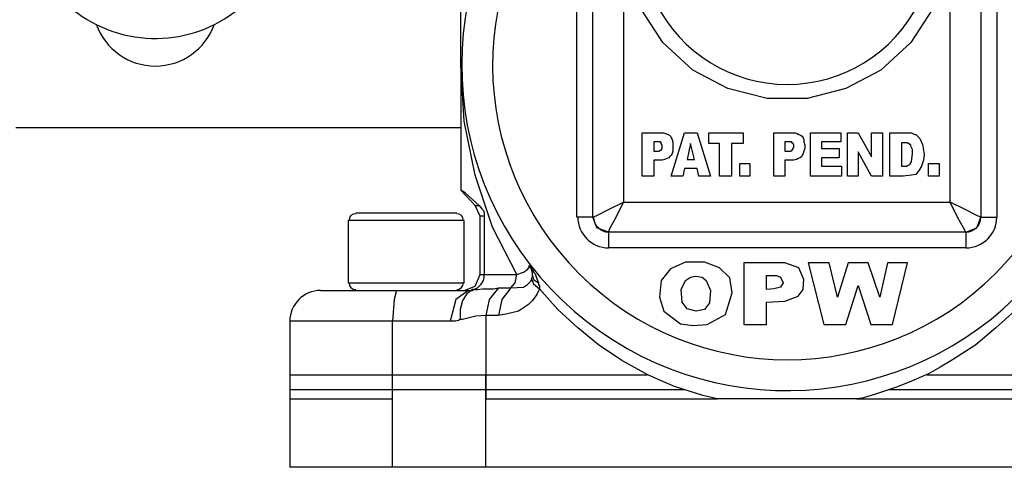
# Model space of a CAD drawing. Extents: x 1152 to 2559, y 156 to 782.
# Tile 63 of 111: x 2063.21 to 2067.17, y 509.71 to 511.51. Entities that reach past the tile are written whole.
import ezdxf

# ---------------------------------------------------------------- set-up
doc = ezdxf.new("R2010")
doc.units = 0
doc.header["$MEASUREMENT"] = 0
doc.layers.add('DISPENSER-SUMP', color=1, linetype='CONTINUOUS')

msp = doc.modelspace()

# ---------------------------------------------------------------- linework, layer by layer
at = {"layer": 'DISPENSER-SUMP', "color": 1, "linetype": 'Continuous'}
for p, q in [((2065.51654, 510.71848), (2065.51654, 512.25465)), ((2067.07959, 512.25465), (2067.07959, 510.71848)), ((2065.45267, 510.71848), (2065.45267, 512.16725)), ((2067.14346, 512.16725), (2067.14346, 510.71848)), ((2065.64091, 511.84792), (2065.64091, 510.77899)), ((2066.95522, 510.77899), (2066.95522, 511.84792)), ((2064.98544, 511.42774), (2064.98544, 511.54539)), ((2065.7989, 511.42102), (2065.7115, 511.55547)), ((2066.88463, 511.55547), (2066.79724, 511.42102)), ((2064.98544, 511.35379), (2064.98544, 511.42774)), ((2065.91991, 511.31009), (2065.7989, 511.42102)), ((2066.79724, 511.42102), (2066.67623, 511.31009)), ((2064.98544, 511.33026), (2064.98544, 511.35379)), ((2064.98544, 511.33026), (2064.98544, 510.82605)), ((2064.99888, 511.10504), (2064.98544, 511.33026)), ((2066.06109, 511.23614), (2065.91991, 511.31009)), ((2066.67623, 511.31009), (2066.53505, 511.23614)), ((2066.21907, 511.1958), (2066.06109, 511.23614)), ((2066.53505, 511.23614), (2066.38042, 511.1958)), ((2066.38042, 511.1958), (2066.21907, 511.1958)), ((2065.04258, 510.88655), (2064.99888, 511.10504)), ((2064.98544, 511.07815), (2063.19381, 511.07815)), ((2065.71486, 510.88319), (2065.71486, 511.05799)), ((2065.71486, 511.05799), (2065.7552, 511.05799)), ((2065.7552, 511.05799), (2065.79554, 511.05799)), ((2065.76192, 511.02101), (2065.76192, 510.98403)), ((2065.77201, 511.02101), (2065.76192, 511.02101)), ((2065.78209, 511.02101), (2065.77201, 511.02101)), ((2065.78881, 511.02101), (2065.78209, 511.02101)), ((2065.79218, 511.01765), (2065.78881, 511.02101)), ((2065.79554, 511.05799), (2065.80226, 511.05799)), ((2065.80226, 511.05799), (2065.80898, 511.05462)), ((2065.80898, 511.05462), (2065.81907, 511.05126)), ((2065.81907, 511.05126), (2065.82579, 511.0479)), ((2065.82579, 511.0479), (2065.82915, 511.04454)), ((2065.82915, 511.04454), (2065.83251, 511.03782)), ((2065.83251, 510.88319), (2065.8863, 511.05799)), ((2065.83251, 511.03782), (2065.83587, 511.03109)), ((2065.83587, 511.03109), (2065.83924, 511.02101)), ((2065.83924, 511.02101), (2065.83924, 511.00756)), ((2065.8863, 511.05799), (2065.93672, 511.05799)), ((2065.93672, 511.05799), (2065.9905, 510.88319)), ((2065.98378, 511.01429), (2065.98378, 511.05799)), ((2065.98378, 511.05799), (2066.12159, 511.05799)), ((2066.12159, 511.05799), (2066.12159, 511.01429)), ((2066.24597, 510.88319), (2066.24597, 511.05799)), ((2066.24597, 511.05799), (2066.2863, 511.05799)), ((2066.2863, 511.05799), (2066.32664, 511.05799)), ((2066.30311, 511.02101), (2066.28966, 511.02101)), ((2066.28966, 511.02101), (2066.28966, 510.98403)), ((2066.31319, 511.02101), (2066.30311, 511.02101)), ((2066.31656, 511.02101), (2066.31319, 511.02101)), ((2066.31992, 511.01765), (2066.31656, 511.02101)), ((2066.32664, 511.05799), (2066.33336, 511.05799)), ((2066.33336, 511.05799), (2066.34008, 511.05462)), ((2066.34008, 511.05462), (2066.34681, 511.05126)), ((2066.34681, 511.05126), (2066.35353, 511.0479)), ((2066.35353, 511.0479), (2066.36025, 511.04454)), ((2066.36025, 511.04454), (2066.36361, 511.03782)), ((2066.36361, 511.03782), (2066.36698, 511.03109)), ((2066.36698, 511.03109), (2066.36698, 511.02101)), ((2066.36698, 511.02101), (2066.37034, 511.00756)), ((2066.39387, 510.88319), (2066.39387, 511.05799)), ((2066.39387, 511.05799), (2066.51488, 511.05799)), ((2066.43757, 511.02101), (2066.43757, 510.99412)), ((2066.51488, 511.02101), (2066.43757, 511.02101)), ((2066.51488, 511.05799), (2066.51488, 511.02101)), ((2066.54177, 510.88319), (2066.54177, 511.05799)), ((2066.54177, 511.05799), (2066.58547, 511.05799)), ((2066.58547, 511.05799), (2066.63925, 510.9605)), ((2066.63925, 511.05799), (2066.68295, 511.05799)), ((2066.63925, 510.9605), (2066.63925, 511.05799)), ((2066.68295, 511.05799), (2066.68295, 510.88319)), ((2066.7132, 510.88319), (2066.7132, 511.05799)), ((2066.7132, 511.05799), (2066.74009, 511.05799)), ((2066.74009, 511.05799), (2066.76698, 511.05799)), ((2066.76698, 511.05799), (2066.8006, 511.05799)), ((2066.8006, 511.05799), (2066.81404, 511.05126)), ((2066.81404, 511.05126), (2066.8174, 511.05126)), ((2066.8174, 511.05126), (2066.82077, 511.0479)), ((2066.82077, 511.0479), (2066.82413, 511.04454)), ((2066.82413, 511.04454), (2066.83085, 511.03782)), ((2066.83085, 511.03782), (2066.83421, 511.03446)), ((2066.83421, 511.03446), (2066.8443, 511.01093)), ((2065.76192, 510.98403), (2065.77201, 510.98403)), ((2065.77201, 510.98403), (2065.77873, 510.98403)), ((2065.77873, 510.98403), (2065.78209, 510.98403)), ((2065.78209, 510.98403), (2065.78881, 510.9874)), ((2065.78881, 510.9874), (2065.79218, 510.9874)), ((2065.79218, 511.01429), (2065.79218, 511.01765)), ((2065.79554, 511.00756), (2065.79218, 511.01429)), ((2065.79218, 510.9874), (2065.79554, 510.99412)), ((2065.79554, 511.00084), (2065.79554, 511.00756)), ((2065.79554, 510.99412), (2065.79554, 511.00084)), ((2065.83924, 510.98403), (2065.83587, 510.97395)), ((2065.83924, 511.00756), (2065.83924, 510.99412)), ((2065.83924, 510.99412), (2065.83924, 510.98403)), ((2065.90982, 511.01429), (2065.89638, 510.95042)), ((2065.92663, 510.95042), (2065.90982, 511.01429)), ((2066.02747, 511.01429), (2065.98378, 511.01429)), ((2066.02747, 510.88319), (2066.02747, 511.01429)), ((2066.12159, 511.01429), (2066.07453, 511.01429)), ((2066.07453, 511.01429), (2066.07453, 510.88319)), ((2066.28966, 510.98403), (2066.30311, 510.98403)), ((2066.30311, 510.98403), (2066.30983, 510.98403)), ((2066.30983, 510.98403), (2066.31319, 510.98403)), ((2066.31319, 510.98403), (2066.31992, 510.9874)), ((2066.32328, 511.01429), (2066.31992, 511.01765)), ((2066.31992, 510.9874), (2066.32328, 510.99412)), ((2066.32664, 511.00756), (2066.32328, 511.01429)), ((2066.32328, 510.99412), (2066.32664, 511.00084)), ((2066.32664, 511.00084), (2066.32664, 511.00756)), ((2066.36698, 510.98403), (2066.36361, 510.97395)), ((2066.37034, 510.99412), (2066.36698, 510.98403)), ((2066.37034, 511.00756), (2066.37034, 510.99412)), ((2066.43757, 510.99412), (2066.50816, 510.99412)), ((2066.50816, 510.99412), (2066.50816, 510.95714)), ((2066.77034, 511.01765), (2066.76026, 511.01765)), ((2066.76026, 511.01765), (2066.76026, 510.92353)), ((2066.77707, 511.01765), (2066.77034, 511.01765)), ((2066.78379, 511.01765), (2066.77707, 511.01765)), ((2066.78715, 511.01429), (2066.78379, 511.01765)), ((2066.79051, 511.01429), (2066.78715, 511.01429)), ((2066.79387, 511.01093), (2066.79051, 511.01429)), ((2066.79724, 511.00756), (2066.79387, 511.01093)), ((2066.79724, 511.0042), (2066.79724, 511.00756)), ((2066.80396, 510.99076), (2066.79724, 511.0042)), ((2066.80396, 510.97395), (2066.80396, 510.99076)), ((2066.8443, 511.01093), (2066.85102, 510.97059)), ((2065.77873, 510.94706), (2065.76192, 510.94706)), ((2065.76192, 510.94706), (2065.76192, 510.88319)), ((2065.79554, 510.94706), (2065.77873, 510.94706)), ((2065.80562, 510.95042), (2065.79554, 510.94706)), ((2065.81571, 510.95378), (2065.80562, 510.95042)), ((2065.82243, 510.95714), (2065.81571, 510.95378)), ((2065.82579, 510.9605), (2065.82243, 510.95714)), ((2065.83251, 510.96723), (2065.82579, 510.9605)), ((2065.83587, 510.97395), (2065.83251, 510.96723)), ((2065.89638, 510.95042), (2065.92663, 510.95042)), ((2066.28966, 510.94706), (2066.28966, 510.88319)), ((2066.30983, 510.94706), (2066.28966, 510.94706)), ((2066.32664, 510.94706), (2066.30983, 510.94706)), ((2066.33672, 510.95042), (2066.32664, 510.94706)), ((2066.34345, 510.95378), (2066.33672, 510.95042)), ((2066.35017, 510.95714), (2066.34345, 510.95378)), ((2066.35689, 510.9605), (2066.35017, 510.95714)), ((2066.36025, 510.96723), (2066.35689, 510.9605)), ((2066.36361, 510.97395), (2066.36025, 510.96723)), ((2066.43757, 510.95714), (2066.43757, 510.92353)), ((2066.50816, 510.95714), (2066.43757, 510.95714)), ((2066.63925, 510.88319), (2066.58547, 510.98067)), ((2066.58547, 510.98067), (2066.58547, 510.88319)), ((2066.8006, 510.94034), (2066.80396, 510.97395)), ((2066.84766, 510.94706), (2066.84093, 510.92353)), ((2066.85102, 510.97059), (2066.84766, 510.94706)), ((2065.8863, 510.91344), (2065.87957, 510.88319)), ((2065.93672, 510.91344), (2065.8863, 510.91344)), ((2065.94344, 510.88319), (2065.93672, 510.91344)), ((2066.10815, 510.88319), (2066.10815, 510.93361)), ((2066.10815, 510.93361), (2066.14848, 510.93361)), ((2066.14848, 510.93361), (2066.14848, 510.88319)), ((2066.43757, 510.92353), (2066.51824, 510.92353)), ((2066.51824, 510.92353), (2066.51824, 510.88319)), ((2066.76026, 510.92353), (2066.78043, 510.92353)), ((2066.78043, 510.92353), (2066.78715, 510.92689)), ((2066.78715, 510.92689), (2066.79387, 510.93025)), ((2066.79387, 510.93025), (2066.79724, 510.93697)), ((2066.79724, 510.93697), (2066.8006, 510.94034)), ((2066.83085, 510.90672), (2066.8174, 510.88991)), ((2066.84093, 510.92353), (2066.83085, 510.90672)), ((2066.86783, 510.88319), (2066.86783, 510.93361)), ((2066.86783, 510.93361), (2066.91152, 510.93361)), ((2066.91152, 510.93361), (2066.91152, 510.88319)), ((2065.11317, 510.67815), (2065.04258, 510.88655)), ((2065.76192, 510.88319), (2065.71486, 510.88319)), ((2065.87957, 510.88319), (2065.83251, 510.88319)), ((2065.9905, 510.88319), (2065.94344, 510.88319)), ((2066.07453, 510.88319), (2066.02747, 510.88319)), ((2066.14848, 510.88319), (2066.10815, 510.88319)), ((2066.28966, 510.88319), (2066.24597, 510.88319)), ((2066.51824, 510.88319), (2066.39387, 510.88319)), ((2066.58547, 510.88319), (2066.54177, 510.88319)), ((2066.68295, 510.88319), (2066.63925, 510.88319)), ((2066.73001, 510.88319), (2066.7132, 510.88319)), ((2066.76698, 510.88319), (2066.73001, 510.88319)), ((2066.8006, 510.88655), (2066.76698, 510.88319)), ((2066.8174, 510.88991), (2066.8006, 510.88655)), ((2066.91152, 510.88319), (2066.86783, 510.88319)), ((2065.00225, 510.81596), (2064.98544, 510.82605)), ((2064.98544, 510.82605), (2065.04258, 510.76554)), ((2065.05939, 510.76554), (2065.00225, 510.81596)), ((2065.04258, 510.76554), (2065.05939, 510.76554)), ((2065.06275, 510.72184), (2065.04258, 510.76554)), ((2065.05939, 510.76554), (2065.06947, 510.7521)), ((2065.06947, 510.7521), (2065.0762, 510.74537)), ((2065.0762, 510.74537), (2065.07956, 510.73529)), ((2065.53335, 510.72521), (2065.58041, 510.74874)), ((2065.58041, 510.74874), (2065.64091, 510.77899)), ((2065.61066, 510.71848), (2065.64091, 510.77899)), ((2065.64091, 510.77899), (2066.95522, 510.77899)), ((2066.98547, 510.71848), (2066.95522, 510.77899)), ((2067.01573, 510.74874), (2066.95522, 510.77899)), ((2067.06279, 510.72521), (2067.01573, 510.74874)), ((2064.55518, 510.70504), (2064.53165, 510.70504)), ((2064.53165, 510.70504), (2064.53165, 510.45293)), ((2064.61904, 510.70504), (2064.55518, 510.70504)), ((2064.5619, 510.73529), (2064.58879, 510.73529)), ((2064.58879, 510.73529), (2064.66274, 510.73529)), ((2064.71316, 510.70504), (2064.61904, 510.70504)), ((2064.66274, 510.73529), (2064.76695, 510.73529)), ((2064.81737, 510.70504), (2064.71316, 510.70504)), ((2064.76695, 510.73529), (2064.86779, 510.73529)), ((2064.91149, 510.70504), (2064.81737, 510.70504)), ((2064.86779, 510.73529), (2064.94174, 510.73529)), ((2064.97535, 510.70504), (2064.91149, 510.70504)), ((2064.94174, 510.73529), (2064.96863, 510.73529)), ((2064.99888, 510.70504), (2064.97535, 510.70504)), ((2064.99888, 510.45293), (2064.99888, 510.70504)), ((2065.06275, 510.48655), (2065.06275, 510.72184)), ((2065.07956, 510.72184), (2065.06275, 510.72184)), ((2065.07956, 510.73529), (2065.07956, 510.72521)), ((2065.07956, 510.72521), (2065.07956, 510.72184)), ((2065.07956, 510.72184), (2065.07956, 510.48655)), ((2065.49637, 510.71848), (2065.45267, 510.71848)), ((2065.51654, 510.71848), (2065.49637, 510.71848)), ((2065.51654, 510.71848), (2065.53335, 510.72521)), ((2065.53335, 510.67478), (2065.51654, 510.71848)), ((2065.58713, 510.67478), (2065.61066, 510.71848)), ((2067.009, 510.67478), (2066.98547, 510.71848)), ((2067.07959, 510.71848), (2067.06279, 510.72521)), ((2067.06279, 510.67478), (2067.07959, 510.71848)), ((2067.07959, 510.71848), (2067.09976, 510.71848)), ((2067.09976, 510.71848), (2067.14346, 510.71848)), ((2065.21065, 510.48655), (2065.11317, 510.67815)), ((2065.58041, 510.65798), (2065.53335, 510.67478)), ((2065.58041, 510.65798), (2065.58713, 510.67478)), ((2067.01909, 510.65798), (2067.009, 510.67478)), ((2067.01909, 510.65798), (2067.06279, 510.67478)), ((2067.01909, 510.65798), (2065.58041, 510.65798)), ((2065.58041, 510.65798), (2065.58041, 510.63781)), ((2065.58041, 510.63781), (2065.58041, 510.59411)), ((2067.01909, 510.65798), (2067.01909, 510.63781)), ((2067.01909, 510.63781), (2067.01909, 510.59411)), ((2067.01909, 510.59411), (2065.58041, 510.59411)), ((2065.23754, 510.49663), (2065.25435, 510.50671)), ((2065.25435, 510.50671), (2065.26107, 510.5168)), ((2065.26107, 510.5168), (2065.26107, 510.52352)), ((2065.2678, 510.51344), (2065.26107, 510.52352)), ((2065.26107, 510.52352), (2065.2678, 510.51344)), ((2065.2678, 510.51344), (2065.27452, 510.50671)), ((2065.27116, 510.50335), (2065.2678, 510.51344)), ((2065.27452, 510.50671), (2065.27788, 510.49663)), ((2065.82915, 510.51008), (2065.79218, 510.46302)), ((2065.88966, 510.53697), (2065.82915, 510.51008)), ((2065.96697, 510.53697), (2065.88966, 510.53697)), ((2066.02747, 510.51344), (2065.96697, 510.53697)), ((2066.06781, 510.4731), (2066.02747, 510.51344)), ((2066.20899, 510.53361), (2066.12495, 510.53361)), ((2066.12495, 510.53361), (2066.12495, 510.28486)), ((2066.28966, 510.53361), (2066.20899, 510.53361)), ((2066.34681, 510.51344), (2066.28966, 510.53361)), ((2066.36698, 510.46638), (2066.34681, 510.51344)), ((2066.38378, 510.53361), (2066.44765, 510.28486)), ((2066.46782, 510.53361), (2066.38378, 510.53361)), ((2066.50143, 510.39579), (2066.46782, 510.53361)), ((2066.54513, 510.53361), (2066.50143, 510.39579)), ((2066.6258, 510.53361), (2066.54513, 510.53361)), ((2066.67286, 510.39579), (2066.6258, 510.53361)), ((2066.70312, 510.53361), (2066.67286, 510.39579)), ((2066.78379, 510.53361), (2066.70312, 510.53361)), ((2066.72329, 510.28486), (2066.78379, 510.53361)), ((2065.04258, 510.43949), (2065.06275, 510.48655)), ((2065.06275, 510.48655), (2065.07956, 510.48655)), ((2065.0762, 510.46302), (2065.07956, 510.4731)), ((2065.07956, 510.48655), (2065.14006, 510.48655)), ((2065.07956, 510.4731), (2065.07956, 510.48655)), ((2065.14006, 510.48655), (2065.21065, 510.48655)), ((2065.20393, 510.45293), (2065.21065, 510.48655)), ((2065.21065, 510.48655), (2065.23754, 510.49663)), ((2065.2678, 510.45965), (2065.27116, 510.46638)), ((2065.27452, 510.49327), (2065.27116, 510.50335)), ((2065.27116, 510.4731), (2065.27452, 510.47646)), ((2065.27116, 510.46974), (2065.27116, 510.4731)), ((2065.27116, 510.46638), (2065.27116, 510.46974)), ((2065.27116, 510.46638), (2065.27788, 510.44957)), ((2065.27452, 510.48318), (2065.27452, 510.49327)), ((2065.27452, 510.48318), (2065.27788, 510.46638)), ((2065.27452, 510.47646), (2065.27452, 510.48318)), ((2065.27788, 510.49663), (2065.2846, 510.48991)), ((2065.27788, 510.46638), (2065.29805, 510.45293)), ((2065.2846, 510.48991), (2065.29133, 510.46974)), ((2065.29133, 510.46974), (2065.29805, 510.45293)), ((2065.88966, 510.46302), (2065.90982, 510.47646)), ((2065.90982, 510.47646), (2065.92999, 510.47982)), ((2065.92999, 510.47982), (2065.95688, 510.47646)), ((2065.95688, 510.47646), (2065.97369, 510.46302)), ((2066.0779, 510.4126), (2066.06781, 510.4731)), ((2066.21571, 510.42604), (2066.21571, 510.48318)), ((2066.21571, 510.48318), (2066.25605, 510.48318)), ((2066.25605, 510.48318), (2066.27286, 510.47646)), ((2066.27286, 510.47646), (2066.28294, 510.45293)), ((2066.36361, 510.42604), (2066.36698, 510.46638)), ((2064.53165, 510.45293), (2064.5619, 510.45293)), ((2064.5619, 510.45293), (2064.6493, 510.45293)), ((2064.6493, 510.45293), (2064.76695, 510.45293)), ((2064.76695, 510.45293), (2064.88123, 510.45293)), ((2064.88123, 510.45293), (2064.96863, 510.45293)), ((2064.96863, 510.45293), (2064.99888, 510.45293)), ((2064.99888, 510.42268), (2065.04258, 510.43949)), ((2065.0325, 510.42604), (2065.00897, 510.40923)), ((2065.0325, 510.42268), (2065.03586, 510.42604)), ((2065.0325, 510.42604), (2065.05267, 510.42604)), ((2065.03586, 510.42604), (2065.0325, 510.42604)), ((2065.03586, 510.42604), (2065.04258, 510.4294)), ((2065.04258, 510.4294), (2065.05267, 510.43276)), ((2065.05267, 510.43276), (2065.05939, 510.43949)), ((2065.05267, 510.42604), (2065.07283, 510.4294)), ((2065.05939, 510.43949), (2065.06611, 510.44621)), ((2065.06611, 510.44621), (2065.07283, 510.45629)), ((2065.07283, 510.45629), (2065.0762, 510.46302)), ((2065.07283, 510.4294), (2065.093, 510.4294)), ((2065.093, 510.4294), (2065.11653, 510.4294)), ((2065.1367, 510.43276), (2065.09973, 510.3857)), ((2065.11653, 510.4294), (2065.1367, 510.43276)), ((2065.1367, 510.43276), (2065.16023, 510.43276)), ((2065.18712, 510.43276), (2065.15015, 510.3857)), ((2065.16023, 510.43276), (2065.18712, 510.43276)), ((2065.18712, 510.43276), (2065.20393, 510.45293)), ((2065.18712, 510.43276), (2065.23754, 510.43612)), ((2065.23754, 510.43612), (2065.25435, 510.44621)), ((2065.25435, 510.44621), (2065.2678, 510.45965)), ((2065.27788, 510.44957), (2065.30141, 510.4294)), ((2065.30141, 510.4294), (2065.29133, 510.40587)), ((2065.29805, 510.45293), (2065.29805, 510.44621)), ((2065.29805, 510.44621), (2065.30141, 510.43949)), ((2065.30141, 510.43949), (2065.30141, 510.43612)), ((2065.30141, 510.43612), (2065.30141, 510.4294)), ((2065.37536, 510.34537), (2065.30141, 510.4294)), ((2065.79218, 510.46302), (2065.78545, 510.39579)), ((2065.87285, 510.42604), (2065.88966, 510.46302)), ((2065.87621, 510.37562), (2065.87285, 510.42604)), ((2065.97369, 510.46302), (2065.9905, 510.42268)), ((2066.24597, 510.4294), (2066.21571, 510.42604)), ((2066.27286, 510.43612), (2066.24597, 510.4294)), ((2066.28294, 510.45293), (2066.27286, 510.43612)), ((2066.34345, 510.39915), (2066.36361, 510.42604)), ((2066.53505, 510.28486), (2066.58547, 510.44285)), ((2066.58547, 510.44285), (2066.63589, 510.28486)), ((2064.42072, 510.42268), (2064.44425, 510.42268)), ((2064.44425, 510.42268), (2064.50812, 510.42268)), ((2064.50812, 510.42268), (2064.6056, 510.42268)), ((2064.6056, 510.42268), (2064.72661, 510.42268)), ((2064.72661, 510.42268), (2064.71653, 510.3857)), ((2064.72661, 510.42268), (2064.87787, 510.42268)), ((2064.87787, 510.42268), (2065.01569, 510.42268)), ((2065.01569, 510.42268), (2064.96527, 510.3857)), ((2065.00897, 510.40923), (2064.99216, 510.38234)), ((2065.01569, 510.42268), (2065.02241, 510.42268)), ((2065.02241, 510.42268), (2065.02577, 510.42268)), ((2065.02577, 510.42268), (2065.0325, 510.42268)), ((2065.29133, 510.40587), (2065.27452, 510.38234)), ((2065.78545, 510.39579), (2065.80226, 510.33864)), ((2065.9905, 510.42268), (2065.98714, 510.37226)), ((2066.051, 510.3252), (2066.0779, 510.4126)), ((2066.28966, 510.37898), (2066.34345, 510.39915)), ((2064.71653, 510.3857), (2064.7098, 510.29831)), ((2064.96527, 510.3857), (2064.94174, 510.29831)), ((2064.99216, 510.38234), (2064.98208, 510.34537)), ((2065.09973, 510.3857), (2065.08628, 510.32184)), ((2065.15015, 510.3857), (2065.1367, 510.32184)), ((2065.25771, 510.36554), (2065.21738, 510.33864)), ((2065.27452, 510.38234), (2065.25771, 510.36554)), ((2065.89638, 510.34873), (2065.87621, 510.37562)), ((2065.93335, 510.33864), (2065.89638, 510.34873)), ((2065.98714, 510.37226), (2065.96697, 510.34537)), ((2066.21571, 510.37562), (2066.28966, 510.37898)), ((2066.21571, 510.28486), (2066.21571, 510.37562)), ((2064.98208, 510.34537), (2064.98208, 510.30503)), ((2065.00225, 510.30839), (2064.99216, 510.30503)), ((2065.04594, 510.31848), (2065.00225, 510.30839)), ((2065.08628, 510.32184), (2065.04594, 510.31848)), ((2065.10981, 510.32184), (2065.08628, 510.32184)), ((2065.08628, 510.32184), (2065.08628, 509.9857)), ((2065.1367, 510.32184), (2065.10981, 510.32184)), ((2065.17368, 510.32856), (2065.1367, 510.32184)), ((2065.21738, 510.33864), (2065.17368, 510.32856)), ((2065.45603, 510.27142), (2065.37536, 510.34537)), ((2065.80226, 510.33864), (2065.86949, 510.28822)), ((2065.96697, 510.34537), (2065.93335, 510.33864)), ((2065.97705, 510.28486), (2066.051, 510.3252)), ((2067.21741, 510.34201), (2067.1401, 510.27142)), ((2064.3266, 510.29831), (2064.29635, 510.29831)), ((2064.29635, 510.29831), (2064.29635, 510.08318)), ((2064.414, 510.29831), (2064.3266, 510.29831)), ((2064.54846, 510.29831), (2064.414, 510.29831)), ((2064.7098, 510.29831), (2064.54846, 510.29831)), ((2064.7098, 510.08318), (2064.7098, 510.29831)), ((2064.83417, 510.29831), (2064.7098, 510.29831)), ((2064.94174, 510.29831), (2064.83417, 510.29831)), ((2064.95519, 510.29831), (2064.94174, 510.29831)), ((2064.96527, 510.29831), (2064.95519, 510.29831)), ((2064.97535, 510.30167), (2064.96527, 510.29831)), ((2064.98208, 510.30503), (2064.97535, 510.30167)), ((2064.99216, 510.30503), (2064.98208, 510.30503)), ((2065.54007, 510.20419), (2065.45603, 510.27142)), ((2065.86949, 510.28822), (2065.91991, 510.2815)), ((2065.91991, 510.2815), (2065.97705, 510.28486)), ((2066.12495, 510.28486), (2066.21571, 510.28486)), ((2066.44765, 510.28486), (2066.53505, 510.28486)), ((2066.63589, 510.28486), (2066.72329, 510.28486)), ((2067.1401, 510.27142), (2067.05943, 510.20419)), ((2065.63419, 510.14032), (2065.54007, 510.20419)), ((2067.05943, 510.20419), (2066.96531, 510.14368)), ((2065.73839, 510.08318), (2065.63419, 510.14032)), ((2066.91489, 510.11343), (2066.86783, 510.08654)), ((2066.96531, 510.14368), (2066.91489, 510.11343)), ((2064.29635, 510.08318), (2064.3266, 510.08318)), ((2064.29635, 510.08318), (2064.29635, 509.71006)), ((2064.3266, 510.08318), (2064.414, 510.08318)), ((2064.414, 510.08318), (2064.54846, 510.08318)), ((2064.54846, 510.08318), (2064.7098, 510.08318)), ((2064.7098, 509.71006), (2064.7098, 510.08318)), ((2064.7098, 510.08318), (2064.8577, 510.08318)), ((2064.8577, 510.08318), (2064.9888, 510.08318)), ((2064.9888, 510.08318), (2065.08628, 510.08318)), ((2065.08628, 510.08318), (2065.26107, 510.08318)), ((2065.08628, 509.71006), (2065.08628, 510.08318)), ((2065.26107, 510.08318), (2065.47956, 510.08318)), ((2065.47956, 510.08318), (2065.73503, 510.08318)), ((2065.78881, 510.05965), (2065.73839, 510.08318)), ((2066.86783, 510.08654), (2066.79051, 510.05292)), ((2066.8611, 510.08318), (2067.11657, 510.08318)), ((2067.11657, 510.08318), (2067.33842, 510.08318)), ((2065.84596, 510.03612), (2065.78881, 510.05965)), ((2065.96025, 509.99914), (2065.84596, 510.03612)), ((2066.74009, 510.03276), (2066.65942, 510.00586)), ((2066.79051, 510.05292), (2066.74009, 510.03276)), ((2064.29635, 510.02267), (2064.29635, 509.71006)), ((2064.3266, 510.02267), (2064.29635, 510.02267)), ((2064.414, 510.02267), (2064.3266, 510.02267)), ((2064.54846, 510.02267), (2064.414, 510.02267)), ((2064.7098, 510.02267), (2064.54846, 510.02267)), ((2064.7098, 509.71006), (2064.7098, 510.02267)), ((2064.8577, 510.02267), (2064.7098, 510.02267)), ((2064.9888, 510.02267), (2064.8577, 510.02267)), ((2065.08628, 510.02267), (2064.9888, 510.02267)), ((2065.23754, 510.02267), (2065.08628, 510.02267)), ((2065.08628, 509.71006), (2065.08628, 510.02267)), ((2065.42578, 510.02267), (2065.23754, 510.02267)), ((2065.64427, 510.02267), (2065.42578, 510.02267)), ((2065.8863, 510.02267), (2065.64427, 510.02267)), ((2066.01739, 509.9857), (2065.96025, 509.99914)), ((2066.65942, 510.00586), (2066.60227, 509.98906)), ((2066.95186, 510.02267), (2066.70984, 510.02267)), ((2067.17035, 510.02267), (2066.95186, 510.02267)), ((2067.35859, 510.02267), (2067.17035, 510.02267)), ((2064.29635, 509.9857), (2064.3266, 509.9857)), ((2064.3266, 509.9857), (2064.414, 509.9857)), ((2064.414, 509.9857), (2064.54846, 509.9857)), ((2064.54846, 509.9857), (2064.7098, 509.9857)), ((2065.08628, 509.9857), (2065.26107, 509.9857)), ((2065.26107, 509.9857), (2065.47956, 509.9857)), ((2065.47956, 509.9857), (2065.73503, 509.9857)), ((2065.73503, 509.9857), (2066.01739, 509.9857)), ((2066.14176, 509.9857), (2066.01739, 509.9857)), ((2066.26613, 509.9857), (2066.14176, 509.9857)), ((2066.36361, 509.9857), (2066.26613, 509.9857)), ((2066.45773, 509.9857), (2066.36361, 509.9857)), ((2066.51824, 509.9857), (2066.45773, 509.9857)), ((2066.57874, 509.9857), (2066.51824, 509.9857)), ((2066.60227, 509.98906), (2066.57874, 509.9857)), ((2066.57874, 509.9857), (2066.8611, 509.9857)), ((2066.8611, 509.9857), (2067.11657, 509.9857)), ((2067.11657, 509.9857), (2067.33842, 509.9857)), ((2068.30315, 509.71006), (2064.29635, 509.71006))]:
    msp.add_line(p, q, dxfattribs=at)
for centre, radius, start, end in [((2063.75516, 511.96893), 0.5311, 94.0078, 43.45184), ((2066.29975, 511.33026), 1.31095, 143.86462, 48.22014), ((2066.29975, 511.33026), 1.18658, 135.34446, 44.65554), ((2066.29975, 511.84455), 0.59161, 206.56505, 333.43495), ((2063.75516, 511.579), 0.25211, 199.39781, 340.60219), ((2064.5619, 510.70504), 0.02689, 90, 180), ((2064.96863, 510.70504), 0.02689, 0, 90), ((2065.58041, 510.71848), 0.12437, 180, 270), ((2065.58041, 510.71848), 0.06051, 180, 270), ((2067.01909, 510.71848), 0.06051, 270, 0), ((2067.01909, 510.71848), 0.12437, 270, 0), ((2064.5619, 510.45293), 0.02689, 180, 270), ((2064.96863, 510.45293), 0.02689, 270, 0), ((2064.42072, 510.29831), 0.12437, 90, 180)]:
    msp.add_arc(centre, radius, start, end, dxfattribs=at)

doc.saveas('drawing.dxf')
